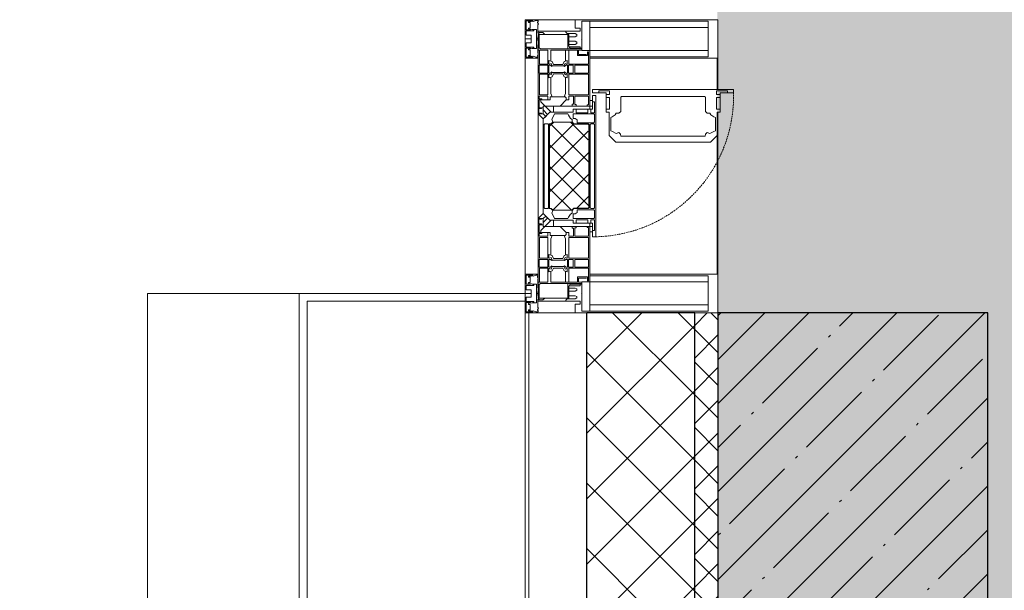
# Model space of a CAD drawing. Header units: millimetres. Extents: x -547442 to 178656, y -69521 to 11064.
# Tile 118 of 256: x -193658 to -192381, y -31737 to -30997. Entities that reach past the tile are written whole.
import ezdxf
from ezdxf import colors
from ezdxf.entities.mleader import LeaderData, LeaderLine
from ezdxf.math import Vec2, Vec3

# ---------------------------------------------------------------- set-up
doc = ezdxf.new("R2010")
doc.units = ezdxf.units.MM
doc.linetypes.add('-D1-02х01', pattern=[3, 2, -1])
for name, color, linetype, lineweight in [('_0', 7, 'Continuous', 13), ('A-COLS', 7, 'Continuous', 5), ('A-DETL-GENF', 7, 'Continuous', 5), ('A-GLAZ', 7, 'Continuous', 5), ('A-GLAZ-CURT', 8, 'Continuous', 5), ('A-GLAZ-CWMG', 8, 'Continuous', 5), ('A-WALL', 7, 'Continuous', 5), ('A-WALL-FNSH', 8, 'Continuous', 5), ('dim_pot', 183, 'Continuous', 9), ('I-WALL', 7, 'Continuous', 5), ('pot', 183, 'Continuous', 15), ('S-COLS', 7, 'Continuous', 5)]:
    doc.layers.add(name, color=color, linetype=linetype, lineweight=lineweight)
doc.styles.add('In tre', font='isocpeur.ttf', dxfattribs={"width": 0.8, "oblique": 10})

# ---------------------------------------------------------------- blocks, each defined once
blk = doc.blocks.new('Rectangular Mullion - 50Wx250H-V3-50_AS_M_L04')
at = {"layer": 'A-DETL-GENF'}
for p, q in [((-25, 84), (-25, 250)), ((-25, 250), (0, 250)), ((25, 250), (0, 250)), ((25, 65.2), (25, 250)), ((-23, 237.3), (0, 237.3)), ((-23, 237.3), (-23, 84)), ((-14.9, 84), (-14.9, 237.3)), ((23, 237.3), (0, 237.3)), ((14.9, 84), (14.9, 237.3)), ((23, 237.3), (23, 73.6)), ((0, 84), (-15, 84)), ((0, 84), (23, 84)), ((-0.5, 73.6), (-15, 73.6)), ((-10, 71.3), (-12, 71.3)), ((-10, 57.4), (-10, 71.3)), ((-7, 65.2), (-5.9, 67.3)), ((-7, 65.2), (-7, 57)), ((-4.1, 67.3), (-5.9, 67.3)), ((-4.1, 67.3), (-2.9, 65.1)), ((-2.9, 65.1), (-2.9, 57)), ((0.5, 73.6), (23, 73.6)), ((4.1, 67.3), (2.9, 65.1)), ((2.9, 65.1), (2.9, 57)), ((4.1, 67.3), (5.9, 67.3)), ((7, 65.2), (5.9, 67.3)), ((7, 65.2), (7, 54.7)), ((10, 71.3), (14, 71.3)), ((10, 53), (10, 71.3)), ((14, 71.3), (14, 65.2)), ((14, 65.2), (25, 65.2)), ((8.7, 53), (7, 54.7)), ((8.7, 53), (10, 53)), ((10, 53), (10, 17)), ((-23.8, 14.6), (-25, 14.2)), ((-25, 0), (-25, 14.2)), ((-23.8, 17), (-23.8, 14.6)), ((-22.5, 10.6), (-23.8, 14.6)), ((-22.3, 17), (-22.3, 16)), ((-22.3, 16), (-21.3, 16)), ((-19.9, 17), (-21.3, 16)), ((-7.4, 16.6), (-18.4, 16.6)), ((-12.2, 9), (-12.2, 14.8)), ((-12.2, 14.8), (0, 14.8)), ((-2.6, 16.8), (0, 16.8)), ((2.6, 16.8), (0, 16.8)), ((0, 14.8), (0, 16.8)), ((0, 14.8), (0, 16.8)), ((12.2, 14.8), (0, 14.8)), ((8.5, 23), (6, 25.5)), ((6, 18), (7.4, 18)), ((7.4, 18), (7.4, 16.6)), ((7.4, 16.6), (18.4, 16.6)), ((7.5, 18.5), (8.5, 18.5)), ((7.5, 17), (7.5, 18.5)), ((10, 17), (7.5, 17)), ((8.5, 18.5), (8.5, 23)), ((12.2, 9), (12.2, 14.8)), ((18.4, 16.6), (19, 17.6)), ((19, 17.6), (21.3, 16)), ((22.3, 16), (21.3, 16)), ((22.3, 17), (22.3, 16)), ((22.3, 17), (23.8, 17)), ((22.5, 10.6), (23.8, 14.6)), ((23.8, 17), (23.8, 14.6)), ((23.8, 14.6), (25, 14.2)), ((25, 0), (25, 14.2)), ((-22.5, 10.6), (-23.7, 9.9)), ((-23.7, 1.3), (-23.7, 9.9)), ((-23.7, 1.3), (-11.8, 1.3)), ((-23.2, 10.2), (-22.5, 8)), ((-22.5, 8), (-22.5, 4.5)), ((-21.3, 4.5), (-22.5, 4.5)), ((-21.3, 4.5), (-21.3, 6.5)), ((-21.3, 6.5), (-14.2, 6.5)), ((-14.2, 6.5), (-14.2, 4.5)), ((-13.2, 4.5), (-14.2, 4.5)), ((-13.2, 4.5), (-12.2, 7.2)), ((-12.7, 7.6), (-11.3, 11.4)), ((-12.7, 7.6), (-11.8, 6.9)), ((-11.8, 1.3), (-11.8, 6.9)), ((-10.5, 11.2), (-11.3, 11.4)), ((-10.5, 1.5), (-10.5, 11.2)), ((-4.8, 1.5), (-10.5, 1.5)), ((0, 8), (-4.8, 8)), ((-4.8, 1.5), (-4.8, 8)), ((0, 0), (0, 8)), ((0, 8), (4.8, 8)), ((0, 0), (0, 8)), ((4.8, 1.5), (4.8, 8)), ((4.8, 1.5), (10.5, 1.5)), ((10.5, 11.2), (11.3, 11.4)), ((10.5, 1.5), (10.5, 11.2)), ((12.7, 7.6), (11.3, 11.4)), ((12.7, 7.6), (11.8, 6.9)), ((11.8, 1.3), (11.8, 6.9)), ((23.7, 1.3), (11.8, 1.3)), ((13.2, 4.5), (12.2, 7.2)), ((13.2, 4.5), (14.2, 4.5)), ((21.3, 6.5), (14.2, 6.5)), ((14.2, 6.5), (14.2, 4.5)), ((21.3, 4.5), (21.3, 6.5)), ((21.3, 4.5), (22.5, 4.5)), ((22.5, 10.6), (23.7, 9.9)), ((23.2, 10.2), (22.5, 8)), ((22.5, 8), (22.5, 4.5)), ((23.7, 1.3), (23.7, 9.9)), ((-25, 0), (0, 0)), ((25, 0), (0, 0))]:
    blk.add_line(p, q, dxfattribs=at)
for centre, start, end in [((-0.5, 73.1), 360, 90), ((0.5, 73.1), 90, 180)]:
    blk.add_arc(centre, 0.5, start, end, dxfattribs=at)
blk = doc.blocks.new('Rectangular Mullion - R_StandardFrame_50Wx250H-3540733-50_AS_M_L04')
at = {"layer": 'A-GLAZ-CWMG', "lineweight": 9}
for p, q in [((-25, -17), (-25, 0)), ((-25, 0), (25, 0)), ((25, 0), (25, -250)), ((-25, -250), (-25, -84)), ((25, -250), (-25, -250))]:
    blk.add_line(p, q, dxfattribs=at)
blk = doc.blocks.new('A_PAN_Створка - 383мм-V21-50_AS_M_L04')
at = {"layer": 'A-GLAZ-CURT'}
h = blk.add_hatch(dxfattribs=at)
h.set_pattern_fill('FP_19', color=256, style=0, pattern_type=2)
h.set_pattern_definition([(315, (-8590, -750), (14.142136, 14.142136), []), (45, (-8590, -750), (-14.142136, 14.142136), [])])
h.paths.add_polyline_path([(-57.2, -36.4), (-57.2, -60.8), (-54.6, -63.4), (-53.6, -82.7), (54.6, -81.8), (55.5, -62.5), (57.2, -60.8), (57.2, -36.4), (54.9, -34.1), (54.5, -31.8), (-54.5, -31.8), (-54.9, -34.1)])
at = {"layer": 'A-DETL-GENF'}
for p, q in [((-70, -32.1), (-61.4, -23.5)), ((61.4, -23.5), (-61.4, -23.5)), ((-54.9, -25.8), (-53.9, -24.8)), ((-53.9, -24.8), (53.9, -24.8)), ((54.9, -25.8), (53.9, -24.8)), ((70, -32.1), (61.4, -23.5)), ((-70, -62.5), (-70, -32.1)), ((-67.8, -38.3), (-65.7, -37.4)), ((-65.7, -37.4), (-60.8, -34.7)), ((-60.8, -34.7), (-57.3, -35.9)), ((-55.2, -33.8), (-57.3, -35.9)), ((-54.9, -34.1), (-57.2, -36.4)), ((-57.2, -36.4), (-57.2, -60.8)), ((-55.2, -33.8), (-54.8, -31.5)), ((-54.9, -29.5), (-54.9, -25.8)), ((-53.9, -30.5), (-54.9, -29.5)), ((-54.5, -31.8), (-54.9, -34.1)), ((0, -31.5), (-54.8, -31.5)), ((54.5, -31.8), (-54.5, -31.8)), ((53.9, -30.5), (-53.9, -30.5)), ((0, -31.5), (54.8, -31.5)), ((53.9, -30.5), (54.9, -29.5)), ((54.9, -34.1), (54.5, -31.8)), ((55.2, -33.8), (54.8, -31.5)), ((54.9, -29.5), (54.9, -25.8)), ((57.2, -36.4), (54.9, -34.1)), ((55.2, -33.8), (57.3, -35.9)), ((57.2, -60.8), (57.2, -36.4)), ((60.8, -34.7), (57.3, -35.9)), ((65.7, -37.4), (60.8, -34.7)), ((67.8, -38.3), (65.7, -37.4)), ((70, -62.5), (70, -32.1)), ((-67.8, -55.7), (-67.8, -38.3)), ((67.8, -55.7), (67.8, -38.3)), ((-73.9, -62.5), (-70, -62.5)), ((-73.9, -87.5), (-73.9, -62.5)), ((-61.7, -62.5), (-67.9, -62.5)), ((-67.9, -62.5), (-67.9, -89.3)), ((-66, -56.5), (-67.8, -55.7)), ((-66, -56.5), (-62, -59.1)), ((-62, -59.1), (-60.7, -61)), ((-61.7, -64.9), (-61.7, -62.5)), ((-60.7, -61), (-57.4, -61)), ((-57.4, -61), (-54.9, -63.5)), ((-57.2, -60.8), (-54.6, -63.4)), ((-54.9, -63.5), (-54.9, -81.9)), ((-54.6, -63.4), (-54.6, -81.8)), ((54.6, -63.4), (57.2, -60.8)), ((54.6, -81.8), (54.6, -63.4)), ((57.4, -61), (54.9, -63.5)), ((54.9, -63.5), (54.9, -81.9)), ((60.7, -61), (57.4, -61)), ((62, -59.1), (60.7, -61)), ((61.7, -62.5), (67.9, -62.5)), ((61.7, -64.9), (61.7, -62.5)), ((66, -56.5), (62, -59.1)), ((66, -56.5), (67.8, -55.7)), ((67.9, -62.5), (67.9, -89.3)), ((73.9, -62.5), (70, -62.5)), ((73.9, -87.5), (73.9, -62.5)), ((-69.4, -66.5), (-73.9, -66.5)), ((-69.4, -81.5), (-69.4, -66.5)), ((-60.1, -67.7), (-61.7, -64.9)), ((-56.4, -67.7), (-60.1, -67.7)), ((-56.4, -89.4), (-56.4, -67.7)), ((56.4, -67.7), (60.1, -67.7)), ((56.4, -89.4), (56.4, -67.7)), ((60.1, -67.7), (61.7, -64.9)), ((69.4, -66.5), (73.9, -66.5)), ((69.4, -81.5), (69.4, -66.5)), ((-91.5, -87.5), (-73.9, -87.5)), ((-91.5, -92), (-91.5, -87.5)), ((-83.4, -90.3), (-83.4, -87.5)), ((-73.9, -81.5), (-69.4, -81.5)), ((-69.4, -85.5), (-73.9, -85.5)), ((-69.4, -90.3), (-69.4, -85.5)), ((-67.9, -89.3), (-66.9, -90.3)), ((-57.4, -90.3), (-56.4, -89.4)), ((-54.9, -81.9), (-53.8, -83)), ((-54.9, -85.6), (-53.9, -84.6)), ((-54.9, -89.3), (-54.9, -85.6)), ((-53.9, -90.3), (-54.9, -89.3)), ((-54.6, -81.8), (-53.6, -82.7)), ((-53.9, -84.6), (53.9, -84.6)), ((53.8, -83), (-53.8, -83)), ((-53.6, -82.7), (53.6, -82.7)), ((53.6, -82.7), (54.6, -81.8)), ((54.9, -81.9), (53.8, -83)), ((54.9, -85.6), (53.9, -84.6)), ((53.9, -90.3), (54.9, -89.3)), ((54.9, -89.3), (54.9, -85.6)), ((57.4, -90.3), (56.4, -89.4)), ((67.9, -89.3), (66.9, -90.3)), ((73.9, -81.5), (69.4, -81.5)), ((69.4, -85.5), (73.9, -85.5)), ((69.4, -90.3), (69.4, -85.5)), ((91.5, -87.5), (73.9, -87.5)), ((83.4, -90.3), (83.4, -87.5)), ((91.5, -92), (91.5, -87.5)), ((-91.5, -92), (91.5, -92)), ((-83.4, -90.3), (-69.4, -90.3)), ((-66.9, -90.3), (-57.4, -90.3)), ((53.9, -90.3), (-53.9, -90.3)), ((66.9, -90.3), (57.4, -90.3)), ((83.4, -90.3), (69.4, -90.3))]:
    blk.add_line(p, q, dxfattribs=at)
at = {"layer": 'A-DETL-GENF', "color": 9, "true_color": 0xc8c8c8}
for p, q in [((95.1, -87.5), (95.1, -105.1)), ((99.6, -87.5), (95.1, -87.5)), ((99.6, -270.5), (99.6, -87.5)), ((97.9, -95.6), (95.1, -95.6)), ((97.9, -95.6), (97.9, -109.6)), ((39.7, -109), (31.1, -117.6)), ((70.1, -109), (39.7, -109)), ((45, -113.3), (42.3, -118.2)), ((45.9, -111.2), (45, -113.3)), ((63.3, -111.2), (45.9, -111.2)), ((64.1, -113), (63.3, -111.2)), ((64.1, -113), (66.7, -117)), ((70.1, -105.1), (70.1, -109)), ((95.1, -105.1), (70.1, -105.1)), ((74.1, -109.6), (74.1, -105.1)), ((89.1, -109.6), (74.1, -109.6)), ((89.1, -105.1), (89.1, -109.6)), ((93.1, -109.6), (93.1, -105.1)), ((97.9, -109.6), (93.1, -109.6)), ((31.1, -117.6), (31.1, -240.4)), ((41.4, -123.8), (39.1, -124.2)), ((39.1, -179), (39.1, -124.2)), ((41.4, -123.8), (43.5, -121.7)), ((42.3, -118.2), (43.5, -121.7)), ((66.7, -117), (68.6, -118.3)), ((68.6, -118.3), (68.6, -121.6)), ((68.6, -121.6), (71.1, -124.1)), ((71.1, -124.1), (89.5, -124.1)), ((89.5, -124.1), (90.6, -125.2)), ((90.6, -125.2), (90.6, -232.8)), ((39.1, -179), (39.1, -233.8)), ((39.7, -249), (31.1, -240.4)), ((41.4, -234.2), (39.1, -233.8)), ((41.4, -234.2), (43.5, -236.3)), ((42.3, -239.8), (43.5, -236.3)), ((45, -244.7), (42.3, -239.8)), ((64.1, -245), (66.7, -241)), ((66.7, -241), (68.6, -239.7)), ((68.6, -236.4), (71.1, -233.9)), ((68.6, -239.7), (68.6, -236.4)), ((71.1, -233.9), (89.5, -233.9)), ((89.5, -233.9), (90.6, -232.8)), ((70.1, -249), (39.7, -249)), ((45.9, -246.8), (45, -244.7)), ((63.3, -246.8), (45.9, -246.8)), ((64.1, -245), (63.3, -246.8)), ((70.1, -252.9), (70.1, -249)), ((95.1, -252.9), (70.1, -252.9)), ((74.1, -248.4), (74.1, -252.9)), ((89.1, -248.4), (74.1, -248.4)), ((89.1, -252.9), (89.1, -248.4)), ((93.1, -248.4), (93.1, -252.9)), ((97.9, -248.4), (93.1, -248.4)), ((95.1, -270.5), (95.1, -252.9)), ((97.9, -262.4), (97.9, -248.4)), ((97.9, -262.4), (95.1, -262.4)), ((99.6, -270.5), (95.1, -270.5))]:
    blk.add_line(p, q, dxfattribs=at)
at = {"layer": 'A-GLAZ'}
for p, q in [((-67.9, -17), (-171, -17)), ((-171, -17), (-171, -57)), ((-171, -18.5), (-153.5, -18.5)), ((-153.5, -18.5), (-152, -20)), ((-152, -20), (-152, -73.5)), ((-150.5, -17), (-150.5, -29.4)), ((-132.4, -18.6), (-150.5, -18.6)), ((-132.4, -29.4), (-132.4, -18.6)), ((-131, -18.2), (-131, -29.5)), ((-120.8, -18.2), (-131, -18.2)), ((-120.8, -18.2), (-120.8, -29.5)), ((-119.3, -18.6), (-92.5, -18.6)), ((-119.3, -29.4), (-119.3, -18.6)), ((-92.5, -18.6), (-92.5, -29.4)), ((-90.8, -18.5), (-90.8, -29.4)), ((-87.3, -18.5), (-90.8, -18.5)), ((-87.3, -20.4), (-87.3, -18.5)), ((-87.3, -20.4), (-87.3, -21.9)), ((-84.8, -20.4), (-87.3, -20.4)), ((-87.3, -21.9), (-85.9, -21.9)), ((-85.9, -18.2), (-85.9, -20.4)), ((-75.9, -18.2), (-85.9, -18.2)), ((-85.9, -21.9), (-85.9, -29.4)), ((-83.4, -20.4), (-84.8, -20.4)), ((-70, -33.8), (-83.4, -20.4)), ((-78, -84), (-78, -23.5)), ((-78, -23.5), (-67.9, -23.5)), ((-75.9, -21.5), (-75.9, -18.2)), ((-75.9, -21.5), (-75.9, -23.5)), ((-74.9, -21.5), (-75.9, -21.5)), ((-75.9, -23.5), (-73, -23.5)), ((-74.9, -17.9), (-74.9, -21.5)), ((-68.9, -17.9), (-74.9, -17.9)), ((-67.2, -29.3), (-73, -23.5)), ((-61.4, -23.5), (-70, -32.1)), ((-68.9, -21.5), (-68.9, -17.9)), ((-67.9, -21.5), (-68.9, -21.5)), ((67.9, -17), (-67.9, -17)), ((-61.4, -23.5), (-67.9, -17)), ((-67.9, -17), (-67.9, -23.5)), ((-67.9, -17), (67.9, -17)), ((-67.9, -21.5), (-67.9, -23.5)), ((-67.9, -23.5), (-64.6, -26.8)), ((-67.9, -23.5), (-64.6, -26.8)), ((-64.6, -26.8), (-61.4, -23.5)), ((61.4, -23.5), (-61.4, -23.5)), ((67.9, -17), (61.4, -23.5)), ((70, -32.1), (61.4, -23.5)), ((61.4, -23.5), (64.6, -26.8)), ((67.9, -23.5), (64.6, -26.8)), ((64.6, -26.8), (67.9, -23.5)), ((67.2, -29.3), (73, -23.5)), ((67.9, -23.5), (67.9, -17)), ((171, -17), (67.9, -17)), ((67.9, -21.5), (67.9, -23.5)), ((67.9, -21.5), (68.9, -21.5)), ((67.9, -23.5), (78, -23.5)), ((68.9, -17.9), (74.9, -17.9)), ((68.9, -21.5), (68.9, -17.9)), ((70, -33.8), (83.4, -20.4)), ((75.9, -23.5), (73, -23.5)), ((74.9, -17.9), (74.9, -21.5)), ((74.9, -21.5), (75.9, -21.5)), ((75.9, -18.2), (85.9, -18.2)), ((75.9, -21.5), (75.9, -18.2)), ((75.9, -21.5), (75.9, -23.5)), ((78, -23.5), (78, -84)), ((83.4, -20.4), (84.8, -20.4)), ((84.8, -20.4), (87.3, -20.4)), ((85.9, -18.2), (85.9, -20.4)), ((85.9, -21.9), (85.9, -29.4)), ((87.3, -21.9), (85.9, -21.9)), ((87.3, -18.5), (90.8, -18.5)), ((87.3, -20.4), (87.3, -18.5)), ((87.3, -20.4), (87.3, -21.9)), ((90.8, -18.5), (90.8, -29.4)), ((92.5, -18.6), (92.5, -29.4)), ((119.3, -18.6), (92.5, -18.6)), ((119.3, -29.4), (119.3, -18.6)), ((120.8, -18.2), (120.8, -29.5)), ((120.8, -18.2), (131, -18.2)), ((131, -18.2), (131, -29.5)), ((132.4, -18.6), (150.5, -18.6)), ((132.4, -29.4), (132.4, -18.6)), ((150.5, -17), (150.5, -29.4)), ((153.5, -18.5), (152, -20)), ((152, -20), (152, -73.5)), ((171, -18.5), (153.5, -18.5)), ((171, -57), (171, -17)), ((-150.5, -29.4), (-132.4, -29.4)), ((-150.5, -33.6), (-150.5, -68)), ((-136.3, -33.6), (-150.5, -33.6)), ((-137.2, -31), (-135.8, -35)), ((-132.5, -31), (-137.2, -31)), ((-132.1, -36.8), (-135.8, -35)), ((-132.5, -31.9), (-133.4, -33.7)), ((-133.4, -33.7), (-130.1, -35.3)), ((-132.5, -31.9), (-132.5, -31)), ((-132.1, -49), (-132.1, -36.8)), ((-131, -29.5), (-120.8, -29.5)), ((-131, -30.9), (-131, -33)), ((-120.8, -30.9), (-131, -30.9)), ((-129.4, -34.6), (-131, -33)), ((-130.1, -35.3), (-129.4, -34.6)), ((-130.1, -35.3), (-130.1, -50.4)), ((-122.4, -34.6), (-120.8, -33)), ((-121.7, -35.3), (-122.4, -34.6)), ((-118.4, -33.7), (-121.7, -35.3)), ((-121.7, -35.3), (-121.7, -50.4)), ((-120.8, -30.9), (-120.8, -33)), ((-119.7, -36.8), (-115.9, -35)), ((-119.7, -49), (-119.7, -36.8)), ((-92.5, -29.4), (-119.3, -29.4)), ((-119.3, -31), (-114.6, -31)), ((-119.3, -31.9), (-119.3, -31)), ((-119.3, -31.9), (-118.4, -33.7)), ((-114.6, -31), (-115.9, -35)), ((-94.1, -33.5), (-115.4, -33.5)), ((-89.9, -35.1), (-94.1, -33.5)), ((-90.8, -29.4), (-85.9, -29.4)), ((-89.9, -32.5), (-89.9, -35.1)), ((-85.9, -32.5), (-89.9, -32.5)), ((-89.9, -35.1), (-89.9, -50.9)), ((-85.9, -29.4), (-85.9, -32.5)), ((-78, -36.8), (-70, -36.8)), ((-78, -45.6), (-78, -36.8)), ((-70, -32.1), (-70, -62.5)), ((-70, -36.8), (-70, -33.8)), ((-64.6, -26.8), (-67.2, -29.3)), ((64.6, -26.8), (67.2, -29.3)), ((70, -62.5), (70, -32.1)), ((70, -36.8), (70, -33.8)), ((78, -36.8), (70, -36.8)), ((78, -45.6), (78, -36.8)), ((85.9, -29.4), (85.9, -32.5)), ((90.8, -29.4), (85.9, -29.4)), ((85.9, -32.5), (89.9, -32.5)), ((89.9, -32.5), (89.9, -35.1)), ((89.9, -35.1), (94.1, -33.5)), ((89.9, -35.1), (89.9, -50.9)), ((92.5, -29.4), (119.3, -29.4)), ((94.1, -33.5), (115.4, -33.5)), ((114.6, -31), (115.9, -35)), ((119.3, -31), (114.6, -31)), ((119.7, -36.8), (115.9, -35)), ((119.3, -31.9), (118.4, -33.7)), ((118.4, -33.7), (121.7, -35.3)), ((119.3, -31.9), (119.3, -31)), ((119.7, -49), (119.7, -36.8)), ((131, -29.5), (120.8, -29.5)), ((120.8, -30.9), (120.8, -33)), ((120.8, -30.9), (131, -30.9)), ((122.4, -34.6), (120.8, -33)), ((121.7, -35.3), (122.4, -34.6)), ((121.7, -35.3), (121.7, -50.4)), ((129.4, -34.6), (131, -33)), ((130.1, -35.3), (129.4, -34.6)), ((133.4, -33.7), (130.1, -35.3)), ((130.1, -35.3), (130.1, -50.4)), ((131, -30.9), (131, -33)), ((132.1, -36.8), (135.8, -35)), ((132.1, -49), (132.1, -36.8)), ((150.5, -29.4), (132.4, -29.4)), ((132.5, -31), (137.2, -31)), ((132.5, -31.9), (132.5, -31)), ((132.5, -31.9), (133.4, -33.7)), ((137.2, -31), (135.8, -35)), ((136.3, -33.6), (150.5, -33.6)), ((150.5, -33.6), (150.5, -68)), ((-137.2, -54.8), (-135.8, -50.8)), ((-132.1, -49), (-135.8, -50.8)), ((-133.4, -52), (-130.1, -50.4)), ((-130.1, -50.4), (-129.4, -51.1)), ((-121.7, -50.4), (-122.4, -51.1)), ((-118.4, -52), (-121.7, -50.4)), ((-119.7, -49), (-115.9, -50.8)), ((-114.6, -54.8), (-115.9, -50.8)), ((-89.9, -50.9), (-94.1, -52.5)), ((-89.9, -52.2), (-89.9, -50.9)), ((-85.9, -53.5), (-78, -45.6)), ((85.9, -53.5), (78, -45.6)), ((89.9, -50.9), (94.1, -52.5)), ((89.9, -52.2), (89.9, -50.9)), ((114.6, -54.8), (115.9, -50.8)), ((119.7, -49), (115.9, -50.8)), ((118.4, -52), (121.7, -50.4)), ((121.7, -50.4), (122.4, -51.1)), ((130.1, -50.4), (129.4, -51.1)), ((133.4, -52), (130.1, -50.4)), ((132.1, -49), (135.8, -50.8)), ((137.2, -54.8), (135.8, -50.8)), ((-171, -55.5), (-152, -55.5)), ((-171, -57), (-156, -57)), ((-153, -60), (-153, -73.5)), ((-136.4, -52.4), (-150.5, -52.4)), ((-150.5, -56.6), (-132.4, -56.6)), ((-132.5, -54.8), (-137.2, -54.8)), ((-132.5, -53.8), (-133.4, -52)), ((-132.5, -53.8), (-132.5, -54.8)), ((-132.4, -56.6), (-132.4, -82.5)), ((-129.4, -51.1), (-131, -52.7)), ((-131, -55.1), (-131, -52.7)), ((-120.8, -55.1), (-131, -55.1)), ((-131, -56.5), (-131, -62.6)), ((-131, -56.5), (-120.8, -56.5)), ((-120.8, -62.6), (-131, -62.6)), ((-122.4, -51.1), (-120.8, -52.7)), ((-120.8, -55.1), (-120.8, -52.7)), ((-120.8, -56.5), (-120.8, -62.6)), ((-119.3, -53.8), (-118.4, -52)), ((-119.3, -53.8), (-119.3, -54.8)), ((-119.3, -54.8), (-114.6, -54.8)), ((-119.3, -56.6), (-119.3, -82.5)), ((-92.5, -56.6), (-119.3, -56.6)), ((-94.1, -52.5), (-115.3, -52.5)), ((-92.5, -56.6), (-92.5, -82.5)), ((-90.8, -56.6), (-85.9, -56.6)), ((-90.8, -62.7), (-90.8, -56.6)), ((-80.4, -62.7), (-90.8, -62.7)), ((-89.9, -52.2), (-88.6, -53.5)), ((-85.9, -53.5), (-88.6, -53.5)), ((-85.9, -56.6), (-85.9, -53.5)), ((-80.4, -61.1), (-80.4, -62.7)), ((-78, -61.1), (-80.4, -61.1)), ((-78, -66.1), (-78, -61.1)), ((-70, -62.5), (-73.9, -62.5)), ((-73.9, -62.5), (-73.9, -87.5)), ((73.9, -62.5), (70, -62.5)), ((73.9, -87.5), (73.9, -62.5)), ((78, -61.1), (80.4, -61.1)), ((78, -66.1), (78, -61.1)), ((80.4, -61.1), (80.4, -62.7)), ((80.4, -62.7), (90.8, -62.7)), ((85.9, -53.5), (88.6, -53.5)), ((85.9, -56.6), (85.9, -53.5)), ((90.8, -56.6), (85.9, -56.6)), ((89.9, -52.2), (88.6, -53.5)), ((90.8, -62.7), (90.8, -56.6)), ((92.5, -56.6), (119.3, -56.6)), ((92.5, -56.6), (92.5, -82.5)), ((94.1, -52.5), (115.3, -52.5)), ((119.3, -54.8), (114.6, -54.8)), ((119.3, -53.8), (118.4, -52)), ((119.3, -53.8), (119.3, -54.8)), ((119.3, -56.6), (119.3, -82.5)), ((122.4, -51.1), (120.8, -52.7)), ((120.8, -55.1), (120.8, -52.7)), ((120.8, -55.1), (131, -55.1)), ((120.8, -56.5), (120.8, -62.6)), ((131, -56.5), (120.8, -56.5)), ((120.8, -62.6), (131, -62.6)), ((129.4, -51.1), (131, -52.7)), ((131, -55.1), (131, -52.7)), ((131, -56.5), (131, -62.6)), ((150.5, -56.6), (132.4, -56.6)), ((132.4, -56.6), (132.4, -82.5)), ((132.5, -53.8), (133.4, -52)), ((132.5, -53.8), (132.5, -54.8)), ((132.5, -54.8), (137.2, -54.8)), ((136.4, -52.4), (150.5, -52.4)), ((171, -55.5), (152, -55.5)), ((153, -73.5), (153, -60)), ((156, -57), (171, -57)), ((-153, -73.5), (-150, -73.5)), ((-150.5, -68), (-143.5, -68)), ((-150.5, -69.5), (-150.5, -73.5)), ((-145, -69.5), (-150.5, -69.5)), ((-150, -73.5), (-150, -84)), ((-145, -69.5), (-145, -79.5)), ((-143.5, -68), (-143.5, -81)), ((-131, -64.6), (-120.8, -64.6)), ((-131, -82.5), (-131, -64.6)), ((-120.8, -82.5), (-120.8, -64.6)), ((-90.8, -64.6), (-90.8, -82.5)), ((-80.1, -64.6), (-90.8, -64.6)), ((-80.1, -66.1), (-80.1, -64.6)), ((-78, -66.1), (-80.1, -66.1)), ((78, -66.1), (80.1, -66.1)), ((80.1, -64.6), (90.8, -64.6)), ((80.1, -66.1), (80.1, -64.6)), ((90.8, -64.6), (90.8, -82.5)), ((120.8, -82.5), (120.8, -64.6)), ((131, -64.6), (120.8, -64.6)), ((131, -82.5), (131, -64.6)), ((143.5, -68), (143.5, -81)), ((150.5, -68), (143.5, -68)), ((145, -69.5), (150.5, -69.5)), ((145, -69.5), (145, -79.5)), ((150, -84), (150, -73.5)), ((150, -73.5), (153, -73.5)), ((150.5, -69.5), (150.5, -73.5)), ((-150, -84), (-78, -84)), ((-148.5, -81), (-148.5, -82.5)), ((-143.5, -81), (-148.5, -81)), ((-148.5, -82.5), (-132.4, -82.5)), ((-131, -82.5), (-120.8, -82.5)), ((-119.3, -82.5), (-92.5, -82.5)), ((-73.9, -87.5), (-91.5, -87.5)), ((-91.5, -87.5), (-91.5, -92)), ((-90.8, -82.5), (-79.5, -82.5)), ((-78, -84), (-85, -84)), ((-85, -84), (-85, -87.5)), ((-85, -87.5), (-78, -87.5)), ((-79.5, -80.6), (-78, -80.6)), ((-79.5, -82.5), (-79.5, -80.6)), ((-78, -87.5), (-78, -84)), ((-78, -84), (-73.9, -84)), ((73.9, -84), (78, -84)), ((91.5, -87.5), (73.9, -87.5)), ((79.5, -80.6), (78, -80.6)), ((78, -87.5), (78, -84)), ((78, -84), (85, -84)), ((78, -84), (150, -84)), ((85, -87.5), (78, -87.5)), ((79.5, -82.5), (79.5, -80.6)), ((90.8, -82.5), (79.5, -82.5)), ((85, -84), (85, -87.5)), ((91.5, -92), (91.5, -87.5)), ((119.3, -82.5), (92.5, -82.5)), ((131, -82.5), (120.8, -82.5)), ((148.5, -82.5), (132.4, -82.5)), ((143.5, -81), (148.5, -81)), ((148.5, -81), (148.5, -82.5)), ((-91.5, -92), (91.5, -92))]:
    blk.add_line(p, q, dxfattribs=at)
for centre, start, end in [((-156, -60), 0, 90), ((156, -60), 90, 180)]:
    blk.add_arc(centre, 3, start, end, dxfattribs=at)
at = {"layer": 'A-GLAZ', "linetype": '-D1-02х01'}
blk.add_arc((91.4, -87.5), 183, 181.4091, 271.1445, dxfattribs=at)
blk = doc.blocks.new('Rectangular Mullion - 50Wx250H-V11-50_AS_M_L04')
at = {"layer": 'A-DETL-GENF'}
for p, q in [((-25, 65.2), (-25, 250)), ((-25, 250), (0, 250)), ((25, 250), (0, 250)), ((25, 84), (25, 250)), ((-23, 237.3), (0, 237.3)), ((-23, 237.3), (-23, 73.6)), ((-14.9, 84), (-14.9, 237.3)), ((23, 237.3), (0, 237.3)), ((14.9, 84), (14.9, 237.3)), ((23, 237.3), (23, 84)), ((0, 84), (-23, 84)), ((0, 84), (15, 84)), ((-14, 65.2), (-25, 65.2)), ((-0.5, 73.6), (-23, 73.6)), ((-14, 71.3), (-14, 65.2)), ((-10, 71.3), (-14, 71.3)), ((-10, 53), (-10, 71.3)), ((-7, 65.2), (-5.9, 67.3)), ((-7, 65.2), (-7, 54.7)), ((-4.1, 67.3), (-5.9, 67.3)), ((-4.1, 67.3), (-2.9, 65.1)), ((-2.9, 65.1), (-2.9, 57)), ((0.5, 73.6), (15, 73.6)), ((4.1, 67.3), (2.9, 65.1)), ((2.9, 65.1), (2.9, 57)), ((4.1, 67.3), (5.9, 67.3)), ((7, 65.2), (5.9, 67.3)), ((7, 65.2), (7, 57)), ((10, 71.3), (12, 71.3)), ((10, 57.4), (10, 71.3)), ((-8.7, 53), (-10, 53)), ((-10, 53), (-10, 17)), ((-8.7, 53), (-7, 54.7)), ((-23.8, 14.6), (-25, 14.2)), ((-25, 0), (-25, 14.2)), ((-22.3, 17), (-23.8, 17)), ((-23.8, 17), (-23.8, 14.6)), ((-22.5, 10.6), (-23.8, 14.6)), ((-22.3, 17), (-22.3, 16)), ((-22.3, 16), (-21.3, 16)), ((-19, 17.6), (-21.3, 16)), ((-18.4, 16.6), (-19, 17.6)), ((-7.4, 16.6), (-18.4, 16.6)), ((-12.2, 9), (-12.2, 14.8)), ((-12.2, 14.8), (0, 14.8)), ((-10, 17), (-7.5, 17)), ((-8.5, 23), (-6, 25.5)), ((-8.5, 18.5), (-8.5, 23)), ((-7.5, 18.5), (-8.5, 18.5)), ((-7.5, 17), (-7.5, 18.5)), ((-7.4, 18), (-7.4, 16.6)), ((-6, 18), (-7.4, 18)), ((-2.6, 16.8), (0, 16.8)), ((2.6, 16.8), (0, 16.8)), ((0, 14.8), (0, 16.8)), ((0, 14.8), (0, 16.8)), ((12.2, 14.8), (0, 14.8)), ((7.4, 16.6), (18.4, 16.6)), ((12.2, 9), (12.2, 14.8)), ((19.9, 17), (21.3, 16)), ((22.3, 16), (21.3, 16)), ((22.3, 17), (22.3, 16)), ((22.5, 10.6), (23.8, 14.6)), ((23.8, 17), (23.8, 14.6)), ((23.8, 14.6), (25, 14.2)), ((25, 0), (25, 14.2)), ((-22.5, 10.6), (-23.7, 9.9)), ((-23.7, 1.3), (-23.7, 9.9)), ((-23.7, 1.3), (-11.8, 1.3)), ((-23.2, 10.2), (-22.5, 8)), ((-22.5, 8), (-22.5, 4.5)), ((-21.3, 4.5), (-22.5, 4.5)), ((-21.3, 4.5), (-21.3, 6.5)), ((-21.3, 6.5), (-14.2, 6.5)), ((-14.2, 6.5), (-14.2, 4.5)), ((-13.2, 4.5), (-14.2, 4.5)), ((-13.2, 4.5), (-12.2, 7.2)), ((-12.7, 7.6), (-11.3, 11.4)), ((-12.7, 7.6), (-11.8, 6.9)), ((-11.8, 1.3), (-11.8, 6.9)), ((-10.5, 11.2), (-11.3, 11.4)), ((-10.5, 1.5), (-10.5, 11.2)), ((-4.8, 1.5), (-10.5, 1.5)), ((0, 8), (-4.8, 8)), ((-4.8, 1.5), (-4.8, 8)), ((0, 0), (0, 8)), ((0, 8), (4.8, 8)), ((0, 0), (0, 8)), ((4.8, 1.5), (4.8, 8)), ((4.8, 1.5), (10.5, 1.5)), ((10.5, 11.2), (11.3, 11.4)), ((10.5, 1.5), (10.5, 11.2)), ((12.7, 7.6), (11.3, 11.4)), ((12.7, 7.6), (11.8, 6.9)), ((11.8, 1.3), (11.8, 6.9)), ((23.7, 1.3), (11.8, 1.3)), ((13.2, 4.5), (12.2, 7.2)), ((13.2, 4.5), (14.2, 4.5)), ((21.3, 6.5), (14.2, 6.5)), ((14.2, 6.5), (14.2, 4.5)), ((21.3, 4.5), (21.3, 6.5)), ((21.3, 4.5), (22.5, 4.5)), ((22.5, 10.6), (23.7, 9.9)), ((23.2, 10.2), (22.5, 8)), ((22.5, 8), (22.5, 4.5)), ((23.7, 1.3), (23.7, 9.9)), ((-25, 0), (0, 0)), ((25, 0), (0, 0))]:
    blk.add_line(p, q, dxfattribs=at)
for centre, start, end in [((-0.5, 73.1), 360, 90), ((0.5, 73.1), 90, 180)]:
    blk.add_arc(centre, 0.5, start, end, dxfattribs=at)
blk = doc.blocks.new('Rectangular Mullion - R_StandardFrame_50Wx250H-V20-50_AS_M_L04')
at = {"layer": 'A-GLAZ-CWMG', "lineweight": 9}
for p, q in [((-25, -250), (-25, 0)), ((-25, 0), (25, 0)), ((25, 0), (25, -17)), ((25, -84), (25, -250)), ((25, -250), (-25, -250))]:
    blk.add_line(p, q, dxfattribs=at)
blk = doc.blocks.new('Rectangular Mullion - R_StandardFrame_50Wx250H-V22-50_AS_M_L04')
at = {"layer": 'A-GLAZ-CWMG'}
for p, q in [((-750, 8730), (-750, 8450)), ((-500, 8730), (-500, 8689.6)), ((-500, 8660.1), (-500, 8450))]:
    blk.add_line(p, q, dxfattribs=at)
blk = doc.blocks.new('RST_AR_KMN_R22_B3_FCD_rvt-1-50_AS_M_L04')
at = {"layer": 'A-WALL'}
h = blk.add_hatch(dxfattribs=at)
h.set_pattern_fill('FP_7', color=256, style=0, pattern_type=2)
h.set_pattern_definition([(45, (0, 0), (-42.4264, 42.4264), []), (135, (0, 0), (-42.4264, -42.4264), [])])
h.paths.add_polyline_path([(-627.6, 7350), (-530, 7350), (-530, 8400), (-670, 8400), (-670, 7350)])
h = blk.add_hatch(dxfattribs=at)
h.set_pattern_fill('FP_6', color=256, style=0, pattern_type=2)
h.set_pattern_definition([(45, (0, 0), (-21.2132, 21.2132), []), (135, (0, 0), (-21.2132, -21.2132), [])])
h.paths.add_polyline_path([(-530, 7350), (-500, 7350), (-500, 8400), (-530, 8400), (-530, 7934.9)])
at = {"layer": 'A-COLS'}
for q in [(-1042.7, 8425), (-1239.7, 7325)]:
    blk.add_line((-1239.7, 8425), q, dxfattribs=at)
at = {"layer": 'A-COLS', "lineweight": 18}
for p, q in [((-750, 8425), (-1042.7, 8425)), ((-1042.7, 8425), (-1042.7, 7325)), ((-1032.6, 7335), (-1032.6, 8415)), ((-1032.6, 8415), (-750, 8415)), ((-750, 8415), (-750, 8425))]:
    blk.add_line(p, q, dxfattribs=at)
at = {"layer": 'A-WALL'}
for p, q in [((-670, 8400), (-745, 8400)), ((-745, 7350), (-745, 8400)), ((-500, 8400), (-530, 8400)), ((-500, 7350), (-500, 8400))]:
    blk.add_line(p, q, dxfattribs=at)
at = {"layer": 'A-WALL', "lineweight": 25}
for p, q in [((-530, 8400), (-670, 8400)), ((-670, 7350), (-670, 8400)), ((-530, 7350), (-530, 8400))]:
    blk.add_line(p, q, dxfattribs=at)
at = {"layer": 'A-WALL-FNSH'}
for p, q in [((-750, 8400), (-750, 7350)), ((-745, 8400), (-750, 8400))]:
    blk.add_line(p, q, dxfattribs=at)
at = {"layer": 'A-GLAZ-CURT', "lineweight": 5, "rotation": 89.99999999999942}
blk.add_blockref('A_PAN_Створка - 383мм-V21-50_AS_M_L04', (-750, 8590), dxfattribs=at)
at = {"layer": 'A-GLAZ-CWMG', "lineweight": 5, "rotation": 269.9999999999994}
for name, p in [('Rectangular Mullion - 50Wx250H-V11-50_AS_M_L04', (-750, 8755)), ('Rectangular Mullion - 50Wx250H-V3-50_AS_M_L04', (-750, 8425))]:
    blk.add_blockref(name, p, dxfattribs=at)
at = {"layer": 'A-GLAZ-CWMG', "lineweight": 5, "extrusion": (0, 0, -1), "rotation": 270.0000000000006}
for name, p in [('Rectangular Mullion - R_StandardFrame_50Wx250H-V20-50_AS_M_L04', (750, 8755)), ('Rectangular Mullion - R_StandardFrame_50Wx250H-3540733-50_AS_M_L04', (750, 8425))]:
    blk.add_blockref(name, p, dxfattribs=at)
at = {"layer": 'A-GLAZ-CWMG', "lineweight": 5}
blk.add_blockref('Rectangular Mullion - R_StandardFrame_50Wx250H-V22-50_AS_M_L04', (0, 0), dxfattribs=at)
blk = doc.blocks.new('Потолок 3-10')
at = {"layer": 'dim_pot', "color": 0, "linetype": 'ByBlock'}
ml = blk.add_multileader_mtext('Standard', dxfattribs=at)
ml.set_content('Подвесной потолок ГКЛ', style='In tre')
ml.set_leader_properties()
ml.build(insert=Vec2(0, 0))
ml.multileader.update_dxf_attribs({"text_left_attachment_type": 6, "text_right_attachment_type": 6, "dogleg_length": 1, "arrow_head_size": 0, "scale": 50})
ctx = ml.context
ctx.base_point, ctx.scale, ctx.char_height, ctx.arrow_head_size, ctx.landing_gap_size, ctx.plane_origin = Vec3(-107999.3, -33150.8), 50, 200, 0, 4.5, Vec3(-116938.1, -28310.9)
ctx.left_attachment, ctx.right_attachment, ctx.text_align_type = 6, 6, 2
notes = []
notes.append((ctx, [(0, (1, 1, 0), (-108049.3, -33150.8), (1, 0), 50, [(1, [(-108878.4, -29513.2)], 0, [])])]))
ctx.mtext.insert, ctx.mtext.width, ctx.mtext.defined_height, ctx.mtext.alignment, ctx.mtext.flow_direction = Vec3(-105607.6, -32910.8), 2609.327, 696.6, 3, 5
ctx.mtext.has_bg_fill, ctx.mtext.bg_color, ctx.mtext.bg_scale_factor, ctx.mtext.bg_transparency, ctx.mtext.use_window_bg_color = 1, -1027028792, 1.5, 0, 1
for ctx, leaders in notes:
    for number, flags, end, landing, length, lines in leaders:
        leader = LeaderData()
        leader.index, (leader.has_last_leader_line, leader.has_dogleg_vector, leader.attachment_direction) = number, flags
        leader.last_leader_point, leader.dogleg_vector, leader.dogleg_length = Vec3(end), Vec3(landing), length
        for number, points, colour, breaks in lines:
            line = LeaderLine()
            line.index, line.vertices, line.color, line.breaks = number, Vec3.list(points), colors.encode_raw_color(colour), breaks
            leader.lines.append(line)
        ctx.leaders.append(leader)
ml = blk.add_multileader_mtext('Standard', dxfattribs=at)
ml.set_content('Лючок 500х500 для обслуживания модулей управления клапанами, расположение уточнить по месту', style='In tre')
ml.set_leader_properties()
ml.build(insert=Vec2(0, 0))
ml.multileader.update_dxf_attribs({"text_left_attachment_type": 6, "text_right_attachment_type": 6, "dogleg_length": 1, "arrow_head_size": 0, "scale": 50})
ctx = ml.context
ctx.base_point, ctx.scale, ctx.char_height, ctx.arrow_head_size, ctx.landing_gap_size, ctx.plane_origin = Vec3(-114447.3, -33432), 50, 200, 0, 4.5, Vec3(-111082.2, -28314.6)
ctx.left_attachment, ctx.right_attachment, ctx.text_align_type = 6, 6, 2
notes = []
notes.append((ctx, [(1, (1, 1, 0), (-110870.5, -33432), (-1, 0), 50, [(1, [(-109989.2, -29526.5)], 0, [])])]))
ctx.mtext.insert, ctx.mtext.width, ctx.mtext.defined_height, ctx.mtext.alignment, ctx.mtext.flow_direction = Vec3(-110925, -33172), 3637.528, 407.5, 3, 5
ctx.mtext.has_bg_fill, ctx.mtext.bg_color, ctx.mtext.bg_scale_factor, ctx.mtext.bg_transparency, ctx.mtext.use_window_bg_color = 1, -1027028792, 1.5, 0, 1
for ctx, leaders in notes:
    for number, flags, end, landing, length, lines in leaders:
        leader = LeaderData()
        leader.index, (leader.has_last_leader_line, leader.has_dogleg_vector, leader.attachment_direction) = number, flags
        leader.last_leader_point, leader.dogleg_vector, leader.dogleg_length = Vec3(end), Vec3(landing), length
        for number, points, colour, breaks in lines:
            line = LeaderLine()
            line.index, line.vertices, line.color, line.breaks = number, Vec3.list(points), colors.encode_raw_color(colour), breaks
            leader.lines.append(line)
        ctx.leaders.append(leader)

msp = doc.modelspace()

# ---------------------------------------------------------------- hatches: boundary and pattern name
at = {"layer": '_0', "transparency": 33554534}
h = msp.add_hatch(color=252, dxfattribs=at)
h.dxf.hatch_style = 1
h.paths.add_polyline_path([(-186002.9, -33026.5), (-186002.9, -29776.5), (-183952.9, -29776.5), (-183952.9, -25726.5), (-179002.9, -25726.5), (-179002.9, -27226.5), (-177452.9, -27226.5), (-177452.9, -20826.5), (-185852.9, -20826.5), (-185852.9, -19026.5), (-187502.9, -19026.5), (-187502.9, -17026.5), (-182952.9, -17026.5), (-182952.9, -18726.5), (-163952.9, -18726.5), (-163952.9, -17026.5), (-160672.9, -17026.5), (-160672.9, -19026.5), (-161752.9, -19026.5), (-161752.9, -20826.5), (-169752.9, -20826.5), (-169752.9, -29776.5), (-161802.9, -29776.5), (-161802.9, -30176.5), (-161302.9, -30176.5), (-161302.9, -33026.5), (-163452.9, -33026.5), (-163452.9, -31876.5), (-183852.9, -31876.5), (-183852.9, -33026.5)], flags=16)
h.paths.add_polyline_path([(-192753.7, -10325.7), (-154802.1, -10325.7), (-154802.1, -40277.3), (-192753.7, -40277.3)])
at = {"layer": 'S-COLS'}
h = msp.add_hatch(dxfattribs=at)
h.set_pattern_fill('FP_1', color=256, style=0, pattern_type=2)
h.set_pattern_definition([(45, (-192252.935, -39776.5), (-57.0246, 57.0246), []), (45, (-192195.91, -39776.5), (-57.0246, 57.0246), [100.806, -20.161, 3.353, -16.808])])
h.paths.add_polyline_path([(-192402.9, -32476.5), (-192402.9, -31376.5), (-192752.9, -31376.5), (-192752.9, -32476.5)])

# ---------------------------------------------------------------- linework, layer by layer
at = {"layer": 'I-WALL'}
for p, q in [((-192753.7, -31086.9), (-192753.7, -31046.5)), ((-192752.9, -31046.5), (-192752.9, -31086.9)), ((-192753.7, -31326.5), (-192753.7, -31116.4)), ((-192752.9, -31116.4), (-192752.9, -31326.5))]:
    msp.add_line(p, q, dxfattribs=at)
at = {"layer": 'S-COLS', "lineweight": 25}
for p, q in [((-192752.9, -31376.5), (-192752.9, -32476.5)), ((-192402.9, -31376.5), (-192752.9, -31376.5)), ((-192402.9, -32476.5), (-192402.9, -31376.5))]:
    msp.add_line(p, q, dxfattribs=at)

# ---------------------------------------------------------------- block references
at = {"lineweight": 5}
msp.add_blockref('RST_AR_KMN_R22_B3_FCD_rvt-1-50_AS_M_L04', (-192252.9, -39776.5), dxfattribs=at)

# ---------------------------------------------------------------- next in the draw order: block references
at = {"layer": 'pot'}
msp.add_blockref('Потолок 3-10', (0, 0), dxfattribs=at)

# ---------------------------------------------------------------- next in the draw order: leaders
at = {"layer": 'dim_pot', "color": 0, "linetype": 'ByBlock'}
ml = msp.add_multileader_mtext('Standard', dxfattribs=at)
ml.set_content('Подвесной потолок ГКЛ', style='In tre')
ml.set_leader_properties()
ml.build(insert=Vec2(0, 0))
ml.multileader.update_dxf_attribs({"text_left_attachment_type": 6, "text_right_attachment_type": 6, "dogleg_length": 1, "arrow_head_size": 0, "scale": 50})
ctx = ml.context
ctx.base_point, ctx.scale, ctx.char_height, ctx.arrow_head_size, ctx.landing_gap_size, ctx.plane_origin = Vec3(-172363.3, -33150.8), 50, 200, 0, 4.5, Vec3(-181302, -28310.9)
ctx.left_attachment, ctx.right_attachment, ctx.text_align_type = 6, 6, 2
notes = []
notes.append((ctx, [(0, (1, 1, 0), (-172413.3, -33150.8), (1, 0), 50, [(1, [(-173242.3, -29513.2)], 0, [])])]))
ctx.mtext.insert, ctx.mtext.width, ctx.mtext.defined_height, ctx.mtext.alignment, ctx.mtext.flow_direction = Vec3(-169971.5, -32910.8), 2609.327, 696.6, 3, 5
ctx.mtext.has_bg_fill, ctx.mtext.bg_color, ctx.mtext.bg_scale_factor, ctx.mtext.bg_transparency, ctx.mtext.use_window_bg_color = 1, -1027028792, 1.5, 0, 1
for ctx, leaders in notes:
    for number, flags, end, landing, length, lines in leaders:
        leader = LeaderData()
        leader.index, (leader.has_last_leader_line, leader.has_dogleg_vector, leader.attachment_direction) = number, flags
        leader.last_leader_point, leader.dogleg_vector, leader.dogleg_length = Vec3(end), Vec3(landing), length
        for number, points, colour, breaks in lines:
            line = LeaderLine()
            line.index, line.vertices, line.color, line.breaks = number, Vec3.list(points), colors.encode_raw_color(colour), breaks
            leader.lines.append(line)
        ctx.leaders.append(leader)

# ---------------------------------------------------------------- next in the draw order: leaders
ml = msp.add_multileader_mtext('Standard', dxfattribs=at)
ml.set_content('Лючок 500х500 для обслуживания модулей управления клапанами, расположение уточнить по месту', style='In tre')
ml.set_leader_properties()
ml.build(insert=Vec2(0, 0))
ml.multileader.update_dxf_attribs({"text_left_attachment_type": 6, "text_right_attachment_type": 6, "dogleg_length": 1, "arrow_head_size": 0, "scale": 50})
ctx = ml.context
ctx.base_point, ctx.scale, ctx.char_height, ctx.arrow_head_size, ctx.landing_gap_size, ctx.plane_origin = Vec3(-178811.2, -33432), 50, 200, 0, 4.5, Vec3(-175446.2, -28314.6)
ctx.left_attachment, ctx.right_attachment, ctx.text_align_type = 6, 6, 2
notes = []
notes.append((ctx, [(1, (1, 1, 0), (-175234.5, -33432), (-1, 0), 50, [(1, [(-174353.1, -29526.5)], 0, [])])]))
ctx.mtext.insert, ctx.mtext.width, ctx.mtext.defined_height, ctx.mtext.alignment, ctx.mtext.flow_direction = Vec3(-175289, -33172), 3637.528, 407.5, 3, 5
ctx.mtext.has_bg_fill, ctx.mtext.bg_color, ctx.mtext.bg_scale_factor, ctx.mtext.bg_transparency, ctx.mtext.use_window_bg_color = 1, -1027028792, 1.5, 0, 1
for ctx, leaders in notes:
    for number, flags, end, landing, length, lines in leaders:
        leader = LeaderData()
        leader.index, (leader.has_last_leader_line, leader.has_dogleg_vector, leader.attachment_direction) = number, flags
        leader.last_leader_point, leader.dogleg_vector, leader.dogleg_length = Vec3(end), Vec3(landing), length
        for number, points, colour, breaks in lines:
            line = LeaderLine()
            line.index, line.vertices, line.color, line.breaks = number, Vec3.list(points), colors.encode_raw_color(colour), breaks
            leader.lines.append(line)
        ctx.leaders.append(leader)

doc.saveas('drawing.dxf')
